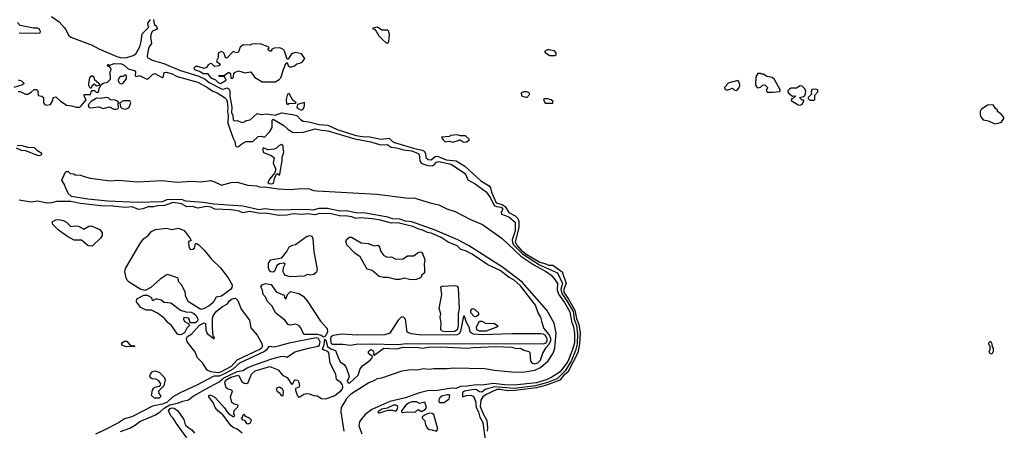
# Model space of a CAD drawing. Extents: x 2348354 to 2479840, y 460476 to 613653.
# Tile 224 of 256: x 2417770 to 2426922, y 551313 to 555126. Entities that reach past the tile are written whole.
import ezdxf

# ---------------------------------------------------------------- set-up
doc = ezdxf.new("R2010")
doc.units = 0

msp = doc.modelspace()

# ---------------------------------------------------------------- linework, layer by layer
at = {"layer": '0CON05XD'}
for points in [[(2418064, 555155), (2418136.1, 555106.1), (2418182.7, 555052.7), (2418198.4, 555035), (2418222.2, 554982.2), (2418243.8, 554963.8), (2418445, 554889.6), (2418505, 554855.4), (2418673, 554783), (2418705, 554774.7), (2418756.9, 554773.1), (2418825, 554793.3), (2418850.5, 554809.5), (2418885.3, 554875), (2418900, 554925), (2418908.1, 554995), (2418966.5, 555053.5), (2418961.6, 555095), (2418985, 555127.1)], [(2419013.6, 555126.4), (2419015.7, 555104.3), (2419022.8, 555082.8), (2419042, 555065), (2419049.2, 555045), (2419041.2, 555035), (2419005, 555020), (2418992.3, 554997.7), (2418984.2, 554965), (2418994.7, 554905.3), (2418972.9, 554875), (2418964, 554846), (2418954, 554785), (2418961, 554771), (2419001, 554751), (2419108.3, 554718.3), (2419255, 554657.1), (2419435, 554602.5), (2419495, 554573.6), (2419532.4, 554542.4), (2419645, 554483.8), (2419665, 554482.3), (2419695, 554491.9), (2419713.8, 554485), (2419724, 554465), (2419724.3, 554415), (2419743.2, 554315), (2419737.4, 554265), (2419750, 554235), (2419755, 554197.5), (2419765, 554187.5), (2419795, 554190), (2419835, 554172.5), (2419855, 554176.7), (2419875, 554190), (2419913.3, 554196.7)], [(2417765, 555002.7), (2417930.5, 554999.5), (2417960, 555005), (2417963.8, 555015), (2417955, 555036), (2417935, 555046.7), (2417897, 555047), (2417775, 555073.5), (2417749.6, 555099.6)], [(2421195, 554912.5), (2421202.5, 554925), (2421208.8, 554985), (2421200, 555015), (2421185, 555030), (2421135, 555027.5), (2421096.7, 555056.7), (2421051.7, 555048.3), (2421051.7, 555041.7), (2421068.3, 555038.3), (2421085, 555020), (2421107, 554977), (2421141.7, 554941.7), (2421175, 554912.5), (2421195, 554912.5)], [(2419635, 554534.6), (2419690, 554565), (2419675, 554600), (2419625, 554600), (2419621.7, 554608.3), (2419675, 554610), (2419715, 554640), (2419730, 554625), (2419731.7, 554581.7), (2419745, 554580), (2419757, 554593), (2419761.7, 554628.3), (2419771.7, 554638.3), (2419805, 554650), (2419865, 554632.5), (2419915, 554642.5), (2419938.3, 554618.3), (2419952.3, 554592.3), (2420025, 554550), (2420145, 554550), (2420180.7, 554569.3), (2420196.2, 554585), (2420221.2, 554665), (2420245, 554720), (2420255, 554730), (2420265, 554700), (2420278.3, 554688.3), (2420295, 554687.5), (2420325, 554697.5), (2420345, 554717.5), (2420375, 554722.5), (2420400, 554735), (2420420, 554765), (2420388.3, 554808.3), (2420335, 554822.5), (2420295, 554810), (2420265, 554760), (2420255, 554760), (2420232.5, 554835), (2420225, 554847.5), (2420205, 554860), (2420185, 554866.2), (2420135, 554862.5), (2420111.7, 554848.3), (2420110, 554835), (2420095, 554832.5), (2420080, 554845), (2420080, 554855), (2420090, 554865), (2420080, 554875), (2420015, 554900), (2419965, 554903.3), (2419925, 554897.5), (2419915, 554890), (2419848.3, 554891.7), (2419819.3, 554870.7), (2419799.3, 554820.7), (2419785, 554817.5), (2419755, 554830), (2419695, 554770), (2419682.5, 554775), (2419667.5, 554817.5), (2419645, 554830.8), (2419613.8, 554815), (2419614, 554785), (2419615.8, 554774.2), (2419600, 554745), (2419603.6, 554733.6), (2419632.5, 554715), (2419621.7, 554698.3), (2419580.7, 554690.7), (2419556.4, 554716.4), (2419545, 554720), (2419522.3, 554707.7), (2419506.4, 554683.6), (2419485, 554672.5), (2419425, 554692.5), (2419405, 554692.5), (2419387.5, 554675), (2419395, 554663.1), (2419453.1, 554643.1), (2419475, 554627.5), (2419516.7, 554626.7), (2419548, 554585), (2419588.9, 554568.9), (2419615, 554542.3), (2419635, 554534.6)], [(2422745, 554793.3), (2422757, 554803), (2422757.5, 554815), (2422743.6, 554833.6), (2422695, 554846.7), (2422675, 554846.7), (2422650, 554835), (2422650, 554825), (2422695, 554793.8), (2422745, 554793.3)], [(2417755, 554460), (2417775, 554460), (2417824, 554434), (2417845.9, 554434.1), (2417878, 554452), (2417903, 554477), (2417927, 554477), (2417937.5, 554465), (2417941.7, 554421.7), (2417977, 554417), (2417990, 554405), (2417992.5, 554355), (2418005, 554337.5), (2418017, 554333), (2418055, 554340), (2418076.7, 554375), (2418080, 554405), (2418105, 554410), (2418145, 554373.3), (2418205, 554333.8), (2418255, 554327.1), (2418295, 554314.4), (2418327.5, 554315), (2418342.5, 554325), (2418387, 554383), (2418370, 554415), (2418370, 554430), (2418428.3, 554431.7), (2418433, 554457), (2418445, 554470), (2418465, 554470), (2418481.7, 554451.7), (2418495, 554450), (2418507, 554463), (2418508.3, 554491.7), (2418520, 554505), (2418521.7, 554518.3), (2418545, 554537.5), (2418585, 554546.7), (2418612.5, 554575), (2418610, 554645), (2418618.3, 554651.7), (2418620, 554665), (2418615, 554680), (2418605, 554690), (2418595, 554690), (2418581.7, 554708.3), (2418595, 554710), (2418605, 554700), (2418645, 554720), (2418715, 554716.2), (2418740, 554705), (2418779.2, 554669.2), (2418837.5, 554655), (2418847, 554643), (2418842.5, 554605), (2418855, 554597.5), (2418885, 554606.7), (2418945, 554578), (2418965, 554576.7), (2419005, 554616.2), (2419025, 554626), (2419095, 554590), (2419105, 554590), (2419112.5, 554635), (2419135, 554637.5), (2419186, 554624), (2419235, 554599.5), (2419425.8, 554545), (2419515, 554497.7), (2419565, 554461.1), (2419605, 554447.1), (2419675, 554404.3), (2419692.5, 554385), (2419698.2, 554365), (2419705.7, 554305), (2419701.5, 554275), (2419707.7, 554235), (2419705.2, 554165), (2419750.6, 554030.6), (2419770, 553995), (2419776, 553956), (2419785, 553946.5), (2419805, 553947.9), (2419835.3, 553974.7), (2419875, 553994.6), (2419936.2, 553995), (2419987.5, 554042.5), (2420014.2, 554044.2), (2420045.3, 554034.7), (2420095, 554087.7), (2420118.1, 554125), (2420115.4, 554194.6), (2420125, 554203.6), (2420226.2, 554145), (2420265.7, 554105.7), (2420305, 554082.5), (2420345, 554077.5), (2420406.9, 554083.1), (2420515, 554111.8), (2420575, 554099.1), (2420634.6, 554095.4), (2420885, 554020.4), (2421035, 553990.9), (2421125, 553964.3), (2421185, 553965.7), (2421222.6, 553942.6), (2421273.8, 553936.2), (2421338.3, 553918.3), (2421415, 553907.5), (2421474.3, 553885), (2421483.3, 553875), (2421489.2, 553815), (2421499, 553799), (2421517.1, 553787.1), (2421565, 553770.7), (2421605, 553768.8), (2421622.7, 553777.3), (2421645, 553803.8), (2421665, 553809.4), (2421780, 553785), (2421905, 553700), (2421918.2, 553685), (2421935, 553637.5), (2422005, 553603.1), (2422105, 553527.8), (2422145, 553472.1), (2422181.6, 553401.6), (2422200.6, 553390.6), (2422244.5, 553385), (2422256.3, 553375), (2422258.8, 553365), (2422246.4, 553335), (2422249.1, 553319.1), (2422316.5, 553295), (2422374.6, 553245), (2422375, 553166.2), (2422346.9, 553083.1), (2422350.5, 553055), (2422362.8, 553032.8), (2422442.5, 552952.5), (2422601.1, 552851.1), (2422767.7, 552775), (2422816.4, 552675), (2422800.8, 552625), (2422808.2, 552585), (2422856.2, 552516.2), (2422913.2, 552415), (2422924.9, 552344.9), (2422946.8, 552285), (2422956.3, 552205), (2422951.4, 552115), (2422936.6, 552053.4), (2422897.5, 551955), (2422841.6, 551865), (2422768.4, 551795), (2422675, 551756.4), (2422565, 551726.5), (2422365, 551702.6), (2422185, 551716.1), (2422098.1, 551691.9), (2422065, 551667.3), (2422045, 551670), (2422015, 551688.6), (2421995, 551691.9), (2421905, 551676.6), (2421885, 551665.6), (2421885, 551622.5), (2421924.1, 551635.9), (2421965, 551638.6), (2421985, 551630), (2421995.2, 551615.2), (2422005.7, 551585), (2422012.5, 551525), (2422035, 551484), (2422046.5, 551435), (2422076, 551385), (2422096.8, 551225)], [(2417755, 554567.5), (2417787, 554557), (2417810, 554535), (2417795, 554520), (2417715, 554497.5)], [(2418435, 554490), (2418425, 554490), (2418413.6, 554513.6), (2418412.5, 554535), (2418422.5, 554585), (2418430.7, 554599.3), (2418445, 554606.7), (2418460, 554595), (2418463.6, 554573.6), (2418510, 554535), (2418510, 554515), (2418485, 554510), (2418463, 554527), (2418441.7, 554508.3), (2418435, 554490)], [(2418725, 554530), (2418761.7, 554578.3), (2418762.5, 554605), (2418755, 554612.5), (2418745, 554612.5), (2418731.7, 554598.3), (2418705, 554600), (2418693.3, 554586.7), (2418686.7, 554565), (2418689.3, 554549.3), (2418705, 554533.3), (2418725, 554530)], [(2424725, 554452.5), (2424775, 554453.3), (2424835, 554460), (2424840, 554465), (2424840, 554475), (2424785, 554570), (2424765, 554590), (2424715, 554600), (2424685, 554620), (2424665, 554620), (2424655, 554627.5), (2424630, 554625), (2424612.5, 554595), (2424610, 554525), (2424615, 554510), (2424635, 554492.5), (2424655, 554500), (2424675, 554517.5), (2424695, 554520), (2424720, 554495), (2424718.3, 554481.7), (2424710, 554475), (2424711.7, 554461.7), (2424725, 554452.5)], [(2424435, 554470), (2424455, 554490), (2424462.5, 554515), (2424457.5, 554545), (2424445, 554560), (2424365, 554540), (2424343.6, 554526.4), (2424340, 554515), (2424320, 554495), (2424325, 554480), (2424345, 554472.5), (2424395, 554490), (2424415, 554472.5), (2424435, 554470)], [(2425025, 554333.3), (2425045, 554342.5), (2425060, 554365), (2425058.3, 554378.3), (2425045, 554380), (2425020, 554405), (2425057, 554413), (2425070, 554425), (2425077.5, 554465), (2425066.1, 554486.1), (2425045, 554510), (2425025, 554512.5), (2424989.3, 554490.7), (2424941.2, 554488.8), (2424925, 554482.5), (2424910, 554465), (2424910, 554455), (2424920.7, 554440.7), (2424955, 554417.5), (2424975, 554420), (2424980, 554415), (2424955, 554390), (2424945, 554390), (2424940, 554375), (2425005, 554336.7), (2425025, 554333.3)], [(2425155, 554380), (2425160, 554385), (2425160, 554425), (2425190, 554455), (2425190, 554475), (2425165, 554482.5), (2425133.6, 554476.4), (2425127.5, 554455), (2425130, 554435), (2425100, 554405), (2425100, 554395), (2425115, 554380), (2425155, 554380)], [(2418665, 554294.2), (2418681.2, 554298.8), (2418689.3, 554310.7), (2418683.8, 554346.2), (2418690, 554355), (2418679.3, 554369.3), (2418658.3, 554378.3), (2418615, 554382.5), (2418597, 554397), (2418575, 554402.5), (2418523.9, 554393.9), (2418483, 554397), (2418433.6, 554366.4), (2418406.7, 554335), (2418413.3, 554315), (2418425, 554308.8), (2418505, 554315.7), (2418545, 554302.9), (2418605, 554316.7), (2418645, 554295.8), (2418665, 554294.2)], [(2420265, 554340), (2420272.5, 554347.5), (2420335, 554350), (2420340, 554355), (2420310, 554380), (2420275, 554440), (2420260, 554435), (2420247.5, 554385), (2420250, 554345), (2420265, 554340)], [(2422485, 554402.5), (2422512.5, 554435), (2422505, 554447.5), (2422485, 554457.5), (2422455, 554457.5), (2422431.7, 554448.3), (2422435, 554420), (2422485, 554402.5)], [(2422725, 554350), (2422730, 554365), (2422711.7, 554381.7), (2422675, 554392.5), (2422648.3, 554391.7), (2422640, 554385), (2422655, 554350), (2422725, 554350)], [(2418754.1, 554295.9), (2418775, 554303.3), (2418787.5, 554315), (2418802.5, 554355), (2418795, 554372.5), (2418735, 554373.3), (2418700, 554355), (2418708.3, 554318.3), (2418721.4, 554301.4), (2418754.1, 554295.9)], [(2420385, 554285.7), (2420405, 554294), (2420417.5, 554325), (2420418.3, 554358.3), (2420351.7, 554338.3), (2420346.7, 554315), (2420353.3, 554305), (2420385, 554285.7)], [(2426835, 554160), (2426865, 554163.8), (2426896.7, 554175), (2426922.5, 554215), (2426896.4, 554246.4), (2426860, 554275), (2426860, 554285), (2426840.7, 554300.7), (2426820, 554335), (2426765, 554333.3), (2426707, 554293), (2426697, 554273), (2426697, 554247), (2426703.9, 554223.9), (2426725, 554197.5), (2426775, 554187.5), (2426835, 554160)], [(2419913.3, 554196.7), (2419976.4, 554253.6), (2420015.9, 554245.9), (2420065, 554251.4), (2420145, 554240.5), (2420205, 554262.4), (2420305, 554246), (2420347.1, 554235), (2420379.8, 554199.8), (2420405, 554184.4), (2420458.9, 554178.9), (2420555, 554153.3), (2420635, 554148.2), (2420722.2, 554105), (2420895, 554050.4), (2420955, 554040), (2421025, 554037), (2421126.5, 554016.5), (2421204.8, 554024.8), (2421234.7, 553995), (2421254.9, 553984.9), (2421439.1, 553930.9), (2421510.6, 553915), (2421530.9, 553905), (2421540.8, 553885), (2421546.6, 553846.6), (2421567.3, 553827.3), (2421595, 553824.3), (2421633.3, 553856.7), (2421655, 553860), (2421735, 553824.5), (2421826.3, 553816.3), (2421908.5, 553765), (2422055, 553631.1), (2422135, 553582.2), (2422146.2, 553566.2), (2422154.8, 553525), (2422199.8, 553425), (2422255, 553408.7), (2422282.6, 553392.6), (2422316.7, 553336.7), (2422376.6, 553305), (2422401.1, 553281.1), (2422410.2, 553255), (2422409.7, 553195), (2422375.7, 553064.3), (2422388.3, 553035), (2422432.7, 552985), (2422484.8, 552944.8), (2422605, 552873.1), (2422660.5, 552860.5), (2422685, 552847.8), (2422725, 552846.7), (2422811.6, 552785), (2422850, 552675), (2422827.4, 552625), (2422827.9, 552595), (2422872.1, 552532.1), (2422929.5, 552429.5), (2422945, 552351.9), (2422965.9, 552295), (2422978.4, 552218.4), (2422973.3, 552116.7), (2422957.7, 552032.3), (2422865.7, 551854.3), (2422825, 551820.6), (2422792, 551778), (2422666.5, 551733.5), (2422575, 551706.5), (2422375, 551681.3), (2422300.1, 551680.1), (2422235, 551692.5), (2422205, 551690.7), (2422105, 551646.8), (2422075.8, 551625), (2422056.2, 551593.8), (2422051.7, 551535), (2422077, 551465), (2422111.6, 551405), (2422118.5, 551335), (2422115.2, 551305)], [(2421905, 553987.5), (2421925, 553993.3), (2421950, 554015), (2421915, 554046.7), (2421868.3, 554048.3), (2421835, 554057.5), (2421775, 554050), (2421765, 554040), (2421690, 554035), (2421705, 554010), (2421725, 553992.5), (2421765, 553997.5), (2421795, 553990), (2421847, 554003), (2421855, 554010), (2421865, 554010), (2421890.7, 553990.7), (2421905, 553987.5)], [(2417737, 553937), (2417785, 553915.6), (2417820.7, 553910.7), (2417935, 553867.5), (2417953.6, 553866.4)], [(2417953.6, 553866.4), (2417975, 553874), (2417976.7, 553885), (2417935, 553908.8), (2417907.3, 553937.3), (2417845, 553940.8), (2417785, 553956.7), (2417745, 553956)], [(2420115, 553603.3), (2420133.1, 553615), (2420138.8, 553651.2), (2420158, 553692), (2420165, 553696.7), (2420185, 553682.5), (2420188.6, 553691.4), (2420210.3, 553815), (2420211.1, 553848.9), (2420226.4, 553895), (2420217.8, 553932.2), (2420219.5, 553955), (2420205, 553967.8), (2420178.8, 553955), (2420158.3, 553931.7), (2420136.6, 553923.4), (2420075, 553916.5), (2420035, 553936.5), (2420025.6, 553925), (2420035, 553893.3), (2420106.1, 553866.1), (2420135.8, 553845), (2420125.6, 553795), (2420147.5, 553745), (2420146.4, 553723.6), (2420138.8, 553701.2), (2420095, 553649.2), (2420077.5, 553615), (2420088.6, 553605), (2420115, 553603.3)], [(2420786.7, 551305), (2420756.9, 551485), (2420760, 551525), (2420803.7, 551596.3), (2420815, 551615.6), (2420855, 551654.4), (2421015, 551755.5), (2421051.4, 551768.6), (2421095, 551794.3), (2421135, 551800), (2421325, 551865.5), (2421405, 551876.2), (2421463.9, 551876.1), (2421525, 551887.1), (2421575, 551882.2), (2421618.3, 551888.3), (2421744, 551886), (2421805, 551892.2), (2422095, 551887.1), (2422185, 551870.4), (2422345, 551857.3), (2422445, 551853.3), (2422485, 551859.5), (2422558.3, 551871.7), (2422612.3, 551897.7), (2422681.9, 551958.1), (2422730, 552030), (2422745.6, 552075), (2422755.7, 552215), (2422738.5, 552308.5), (2422668.9, 552428.9), (2422439.5, 552689.5), (2422259.2, 552829.2), (2421941.7, 553028.3), (2421843.1, 553083.1), (2421631.5, 553171.5), (2421415, 553249.4), (2421357.5, 553255), (2421302.4, 553272.4), (2421235, 553277.1), (2421191.4, 553291.4), (2420985, 553330), (2420895, 553331.5), (2420805, 553350), (2420745, 553347.1), (2420631.8, 553371.8), (2420555, 553372.1), (2420494.2, 553355.8), (2420435, 553363.8), (2420295, 553361.8), (2420155, 553358.6), (2420045, 553368.6), (2419995, 553359.5), (2419845, 553394.7), (2419575, 553414.1), (2419475, 553429.4), (2419315, 553441.1), (2419282.4, 553452.4), (2419195, 553457.8), (2419137.4, 553452.6), (2419095.2, 553434.8), (2418865, 553430), (2418589.7, 553439.7), (2418401.7, 553458.3), (2418250, 553485), (2418221.7, 553511.7), (2418218.3, 553528.3), (2418211.7, 553531.7), (2418208.3, 553548.3), (2418201.7, 553551.7), (2418198.3, 553568.3), (2418191.7, 553571.7), (2418188.3, 553588.3), (2418160, 553635), (2418191.7, 553708.3), (2418202.5, 553717.5), (2418220, 553715), (2418238.3, 553698.3), (2418274, 553696), (2418286.7, 553686.7), (2418335, 553683.3), (2418368.8, 553668.8), (2418425, 553656), (2418615, 553630.8), (2418684.4, 553635.6), (2418865, 553619.4), (2419095, 553632.9), (2419235, 553617.5), (2419365, 553626.2), (2419455, 553620), (2419545, 553631.4), (2419573.8, 553625), (2419645, 553588.6), (2419735, 553615.6), (2419791.7, 553618.3), (2419890.2, 553590.2), (2419975, 553584.2), (2420005, 553570), (2420045, 553572.9), (2420174.2, 553554.2), (2420285, 553548.5), (2420385, 553560), (2420465, 553554.2), (2420500.9, 553540.9), (2420536.4, 553536.4), (2421090, 553505), (2421385, 553468.2), (2421435, 553472.9), (2421585, 553426.8), (2421665, 553408.1), (2421740.5, 553370.5), (2421818.8, 553345), (2421961.1, 553271.1), (2422073.3, 553225), (2422254, 553095), (2422429.6, 552929.6), (2422549.6, 552849.6), (2422666.9, 552785), (2422708.9, 552755), (2422744.3, 552715), (2422769.2, 552675), (2422767.3, 552617.3), (2422778.1, 552578.1), (2422835, 552500.6), (2422885, 552413.8), (2422897.7, 552327.7), (2422919.2, 552275), (2422926.8, 552213.2), (2422925.7, 552125), (2422905.9, 552055), (2422865, 551952.9), (2422795, 551856.7), (2422717.5, 551805), (2422674, 551785), (2422575, 551754.8), (2422365, 551731.6), (2422277.5, 551735), (2422175, 551749.1), (2422065, 551731.9), (2422015, 551735.6), (2421925, 551722.3), (2421868.9, 551721.1), (2421825, 551700.6), (2421784.5, 551705.5), (2421655, 551683.1), (2421561.7, 551678.3), (2421485, 551661.1), (2421355, 551613.8), (2421209.4, 551580.6), (2421042.7, 551507.3), (2420979.8, 551460.2), (2420939.6, 551410.4), (2420928.8, 551391.2), (2420922.2, 551355), (2420951.5, 551281.5)], [(2419838, 551285), (2419792, 551325), (2419755, 551338.9), (2419736.9, 551355), (2419657.8, 551457.8), (2419615, 551491.1), (2419586.5, 551525), (2419572.2, 551565), (2419526.7, 551625), (2419527.5, 551635), (2419545, 551641.2), (2419588.3, 551618.3), (2419672.5, 551522.5), (2419695, 551486.7), (2419715, 551466.7), (2419755, 551440), (2419765, 551440), (2419770, 551455), (2419760, 551465), (2419763, 551497), (2419798.3, 551531.7), (2419800, 551545), (2419758.3, 551558.3), (2419741.7, 551571.7), (2419730, 551625), (2419747.5, 551675), (2419740, 551685), (2419701.7, 551698.3), (2419688.3, 551708.3), (2419675.7, 551755), (2419678.5, 551765), (2419694.7, 551785), (2419732.3, 551805), (2419805, 551825.4), (2419836.2, 551765), (2419855, 551752), (2419882.5, 551747.5), (2419892.5, 551757.5), (2419925, 551833.3), (2419960, 551865), (2420095, 551906.2), (2420173.3, 551875), (2420213.3, 551825), (2420255, 551803.3), (2420295, 551740), (2420310, 551745), (2420325, 551777.5), (2420335, 551782.5), (2420355, 551777.5), (2420365, 551760), (2420370, 551725), (2420365, 551712.5), (2420335, 551700), (2420332.5, 551685), (2420352.3, 551632.3), (2420362, 551622), (2420375, 551624), (2420410.2, 551649.8), (2420435.4, 551654.6), (2420461.2, 551651.2), (2420502.5, 551635), (2420535, 551633.5), (2420575, 551609.4), (2420615, 551606.4), (2420698, 551635), (2420755, 551678.2), (2420768.2, 551695), (2420773.1, 551715), (2420769.5, 551735), (2420756.2, 551756.2), (2420715.8, 551785), (2420708.9, 551835), (2420657, 551937), (2420643.7, 552033.7), (2420633.6, 552043.6), (2420583.8, 552065), (2420601.1, 552108.9), (2420605, 552160), (2420615, 552150), (2420631.3, 552091.3), (2420660.7, 552070.7), (2420706.7, 552055), (2420735, 551972.5), (2420753.3, 551945), (2420785, 551923.3), (2420806.1, 551896.1), (2420831.2, 551815), (2420827.5, 551795), (2420814, 551775), (2420823.3, 551755), (2420835, 551750), (2420917.5, 551825), (2420935, 551883.8), (2420955, 551912), (2421028.8, 551965), (2421047.5, 551985), (2421048.3, 551998.3), (2421012.5, 552025), (2421013.6, 552046.4), (2421020, 552055), (2421035, 552062.5), (2421052.5, 552055), (2421062.5, 552035), (2421060, 552015), (2421065, 552010), (2421155, 552075.2), (2421275, 552071), (2421335, 552084), (2421403.4, 552083.4), (2421455, 552084.8), (2421515, 552075.3), (2421565, 552084.2), (2421685, 552089.5), (2421935, 552074.6), (2421985, 552082.7), (2422195, 552090), (2422345, 552085.6), (2422385, 552071.9), (2422425, 552075.9), (2422455, 552057.1), (2422502.5, 552045), (2422513.3, 552035), (2422518.8, 551955), (2422535, 551936.2), (2422555, 551930.8), (2422585, 551940.5), (2422610, 551965), (2422631.7, 552028.3), (2422665, 552082.5), (2422689.9, 552110.1), (2422706.5, 552145), (2422706.8, 552165), (2422692.3, 552202.3), (2422642.1, 552262.1), (2422627.9, 552315), (2422612.7, 552365), (2422588.9, 552405), (2422563.9, 552475), (2422425.1, 552655.1), (2422366.7, 552706.7), (2422321, 552731), (2422235, 552797.2), (2422120.6, 552850.6), (2421975, 552950), (2421915, 552979.1), (2421871.2, 552991.2), (2421837.1, 553025), (2421751.4, 553061.4), (2421686.4, 553105), (2421595, 553143.9), (2421560.1, 553150.1), (2421525, 553168.4), (2421473.2, 553183.2), (2421425, 553206.6), (2421360.3, 553220.3), (2421285, 553238.6), (2421225, 553236), (2421125, 553263.1), (2421045, 553276.7), (2420935, 553286.6), (2420895, 553280.6), (2420856.8, 553296.8), (2420795, 553305.6), (2420755, 553302), (2420665, 553323), (2420557, 553327), (2420515, 553314.8), (2420445, 553323.3), (2420395, 553315.8), (2420312.6, 553322.6), (2420255, 553311.6), (2420181.9, 553308.1), (2420055, 553329.3), (2420005, 553326.1), (2419905, 553344.4), (2419845, 553333.6), (2419809, 553349), (2419735, 553361.5), (2419585, 553367.9), (2419545.3, 553385.3), (2419505, 553391.5), (2419425, 553377), (2419375, 553391.2), (2419325, 553389.3), (2419275, 553416.9), (2419195, 553427.1), (2419115, 553399.4), (2419055, 553399.1), (2419015, 553388.6), (2418962.9, 553387.1), (2418915, 553369.4), (2418875, 553364.5), (2418815, 553387.5), (2418751.8, 553381.8), (2418635, 553394.7), (2418525, 553396.2), (2418335, 553418.5), (2418245, 553437.2), (2418112.7, 553437.3), (2418065.7, 553424.3), (2418025, 553423.3), (2417935, 553439.5), (2417875, 553431.1), (2417765, 553448.8)], [(2418445, 553022.9), (2418405, 553025.3), (2418345, 553077.5), (2418275, 553078.5), (2418213.9, 553113.9), (2418130.2, 553170.2), (2418078.9, 553225), (2418071.5, 553248.5), (2418105, 553268.7), (2418135, 553270), (2418175, 553260.9), (2418205.7, 553245.7), (2418245, 553204.3), (2418285, 553212), (2418315, 553209.6), (2418365, 553181.5), (2418411.8, 553208.2), (2418435, 553211.2), (2418515, 553179.2), (2418537.1, 553147.1), (2418537.7, 553122.3), (2418521.9, 553098.1), (2418445, 553022.9)], [(2419455, 552436.2), (2419337.5, 552505), (2419313, 552553), (2419307.7, 552597.7), (2419273.6, 552663.6), (2419247.5, 552695), (2419246.7, 552715), (2419240, 552725), (2419217.5, 552735), (2419145, 552758.6), (2419130, 552755), (2419075, 552717.1), (2418990, 552640), (2418935, 552610), (2418895, 552621.2), (2418788.3, 552688.3), (2418768.8, 552708.8), (2418759.5, 552729.5), (2418746.9, 552785), (2418752.5, 552815), (2418890.9, 553049.1), (2418925, 553094.5), (2418962.4, 553117.6), (2418995, 553159.1), (2419031.8, 553178.2), (2419135, 553190), (2419185, 553176.7), (2419245, 553188.8), (2419297.2, 553167.2), (2419355.7, 553095), (2419362.5, 553075), (2419340, 553065), (2419337.5, 553055), (2419340.7, 553020.7), (2419353.6, 552993.6), (2419380, 552995), (2419395.7, 553004.3), (2419402.7, 553047.3), (2419415, 553047.8), (2419434.3, 553035), (2419484.6, 552985), (2419551.3, 552901.3), (2419635, 552823.3), (2419708.3, 552728.3), (2419745.3, 552665.3), (2419742.9, 552637.1), (2419729.8, 552620.2), (2419645, 552557.8), (2419595, 552548.6), (2419568.9, 552501.1), (2419530.5, 552469.5), (2419485, 552443.3), (2419455, 552436.2)], [(2420285, 552739), (2420241.4, 552751.4), (2420226.9, 552765), (2420219.1, 552785), (2420222, 552825), (2420236.9, 552855), (2420224.4, 552864.4), (2420185, 552858.2), (2420159.4, 552845), (2420138.2, 552791.8), (2420125, 552782.7), (2420105, 552784.5), (2420093.1, 552795), (2420082.8, 552822.8), (2420081.5, 552865), (2420105.3, 552894.7), (2420205.7, 552914.3), (2420252.9, 552975), (2420275, 553016.8), (2420305, 553033.5), (2420335, 553040), (2420435, 553112.9), (2420471.3, 553121.3), (2420485.5, 553115), (2420494.7, 553095), (2420503.5, 552973.5), (2420534.3, 552805), (2420527.6, 552782.4), (2420505, 552760.9), (2420475, 552753.2), (2420445, 552759.2), (2420415, 552744.7), (2420285, 552739)], [(2421405, 552709.4), (2421345, 552727.3), (2421305, 552713.8), (2421265, 552712), (2421195, 552732.7), (2421151.2, 552731.2), (2421111.7, 552741.7), (2421045.7, 552795.7), (2421000.7, 552810.7), (2420936.2, 552925), (2420886.7, 552956.7), (2420810, 553035), (2420800, 553065), (2420806.7, 553085), (2420835, 553106.2), (2420855, 553108), (2420945, 553053.3), (2421009.3, 553049.3), (2421065, 553027.5), (2421101.7, 553031.7), (2421114.3, 553014.3), (2421128, 552975), (2421155, 552936.2), (2421185, 552921.2), (2421225, 552924), (2421265, 552902), (2421335, 552904.3), (2421375, 552934), (2421435, 552932), (2421467.7, 552962.3), (2421495, 552970), (2421505, 552966.2), (2421518.1, 552948.1), (2421536, 552895), (2421530, 552855), (2421534.3, 552814.3), (2421534, 552776), (2421507.5, 552755), (2421502.5, 552735), (2421490, 552725), (2421455, 552713.9), (2421405, 552709.4)], [(2420595, 552177.5), (2420572.7, 552192.7), (2420542.2, 552202.2), (2420411.9, 552201.9), (2420382.9, 552265), (2420365, 552286.7), (2420335, 552297.8), (2420285, 552288.1), (2420264.4, 552294.4), (2420235, 552336), (2420150.7, 552400.7), (2420115, 552467.5), (2420071.7, 552511.7), (2420056.7, 552545), (2420033.8, 552575), (2420026, 552615), (2420012.5, 552645), (2420023.3, 552665), (2420055, 552675.6), (2420107, 552667), (2420155, 552600), (2420228.3, 552568.3), (2420230, 552545), (2420245, 552530), (2420260, 552575), (2420288.3, 552601.7), (2420365, 552582), (2420405, 552558), (2420442.9, 552515), (2420565, 552327.5), (2420628.3, 552258.3), (2420630, 552225), (2420605, 552180), (2420595, 552177.5)], [(2421725, 552227.8), (2421695.8, 552235), (2421684.2, 552245), (2421687.7, 552307.7), (2421678.9, 552365), (2421685.5, 552395), (2421669.4, 552445), (2421694.4, 552574.4), (2421683.3, 552645), (2421695, 552651.4), (2421815, 552658.4), (2421835, 552651.3), (2421847.1, 552635), (2421855.6, 552445), (2421847, 552395), (2421845.5, 552285.5), (2421835, 552245.5), (2421815, 552232), (2421725, 552227.8)], [(2419255, 552200), (2419237, 552207), (2419182.5, 552285), (2419150.3, 552310.3), (2419118.3, 552348.3), (2419057.3, 552397.3), (2418995, 552428.8), (2418945, 552430), (2418896.7, 552455), (2418855, 552507.5), (2418857.5, 552535), (2418923, 552567), (2418955, 552567.5), (2418995, 552547.5), (2418998.3, 552528.3), (2419008.3, 552518.3), (2419035, 552533.3), (2419046.4, 552533.6), (2419083.9, 552523.9), (2419114, 552504), (2419175.7, 552495.7), (2419265, 552430), (2419313.9, 552413.9), (2419365, 552410.6), (2419388.3, 552398.3), (2419408.7, 552378.7), (2419426, 552345), (2419424.1, 552325.9), (2419405, 552312.5), (2419360, 552310), (2419353, 552313), (2419346.2, 552345), (2419337.5, 552355), (2419295, 552360), (2419292.5, 552345), (2419302.5, 552325), (2419340, 552305), (2419347, 552287), (2419325, 552262.5), (2419301.3, 552218.7), (2419275, 552202), (2419255, 552200)], [(2419615, 551847.5), (2419545.8, 551855.8), (2419512.3, 551872.3), (2419469.3, 551939.3), (2419422.5, 551985), (2419398.8, 552045), (2419328, 552135), (2419320, 552165), (2419330, 552185), (2419370, 552210), (2419441.1, 552288.9), (2419485, 552310), (2419496, 552305), (2419499.2, 552245), (2419511.3, 552211.3), (2419577.5, 552162.5), (2419580, 552175), (2419568.3, 552188.3), (2419562, 552265), (2419562, 552355), (2419569.2, 552375), (2419599.6, 552420.4), (2419655, 552462.9), (2419703, 552487), (2419721.4, 552515), (2419744.7, 552535.3), (2419775, 552539.6), (2419798, 552518), (2419828.9, 552438.9), (2419906.4, 552336.4), (2419917.8, 552265), (2419977.7, 552197.7), (2420016.4, 552125), (2420026.6, 552093.4), (2420017.8, 552075), (2420005, 552065.5), (2419786.9, 551963.1), (2419736.2, 551905), (2419635, 551852.4), (2419615, 551847.5)], [(2420845, 552104.2), (2420898.2, 552111.8), (2421035, 552116.6), (2421285, 552109.2), (2421365, 552119.4), (2422635, 552116), (2422665, 552126.5), (2422675, 552157.5), (2422655, 552197.1), (2422635, 552207.2), (2422611.1, 552208.9), (2422345, 552209.1), (2422075, 552200.9), (2421986.6, 552206.6), (2421958.5, 552225), (2421952.2, 552265), (2421923.2, 552313.2), (2421905, 552372.5), (2421895, 552372.5), (2421868.4, 552235), (2421856.9, 552213.1), (2421835, 552200.2), (2421505, 552197.6), (2421408.2, 552208.2), (2421371.2, 552225), (2421356.2, 552345), (2421335, 552367.5), (2421315, 552363.3), (2421289.2, 552335), (2421211.9, 552215), (2421165, 552201.2), (2420908.1, 552198.1), (2420765, 552205.2), (2420685, 552194.2), (2420665.8, 552185), (2420658.7, 552165), (2420662.1, 552125), (2420675, 552112.1), (2420775, 552112), (2420845, 552104.2)], [(2422005, 552366.7), (2421995, 552371.2), (2421962.9, 552405), (2421963.8, 552425), (2421975, 552440.8), (2421985, 552444.2), (2421998.2, 552438.2), (2422033.6, 552403.6), (2422033.6, 552386.4), (2422015, 552371.2), (2422005, 552366.7)], [(2422045, 552233.7), (2422017.9, 552245), (2422015.4, 552275), (2422045, 552326.2), (2422065, 552328), (2422105.6, 552305.6), (2422176.9, 552306.9), (2422210, 552285), (2422210, 552275), (2422105, 552234.4), (2422045, 552233.7)], [(2418708.1, 551301.9), (2418795, 551334.2), (2418845, 551362.6), (2418885.2, 551394.8), (2419025.2, 551454.8), (2419076, 551484), (2419112.3, 551517.7), (2419165, 551551), (2419235.8, 551564.2), (2419285, 551583.8), (2419340, 551595), (2419381.4, 551628.6), (2419496.5, 551696.5), (2419625, 551762.1), (2419668.7, 551801.3), (2419789.9, 551860.1), (2419845, 551869.8), (2419885, 551893.3), (2419971.5, 551928.5), (2420113, 551977), (2420195, 551999.8), (2420225, 552001.2), (2420256.4, 551993.6), (2420328.7, 552041.3), (2420453.8, 552076.2), (2420545, 552092.9), (2420557.2, 552105), (2420563.7, 552135), (2420548.8, 552165), (2420525, 552173.3), (2420275, 552122.7), (2420172.9, 552092.9), (2420135, 552086.1), (2420085, 552092.5), (2420062.1, 552057.9), (2420045.4, 552044.6), (2419811.8, 551935), (2419750.3, 551879.7), (2419678.5, 551841.5), (2419623, 551817), (2419573.6, 551815), (2419410.3, 551729.7), (2419266.5, 551665), (2419194.7, 551625), (2419137.4, 551572.6), (2419093.9, 551556.1), (2419005, 551536.5), (2418811.8, 551438.2), (2418745, 551420.4), (2418687.7, 551382.3), (2418555.2, 551314.8), (2418475, 551277.7)], [(2418765, 552087.5), (2418743.6, 552093.6), (2418720, 552105), (2418720, 552125), (2418745, 552140), (2418765, 552140), (2418789.3, 552109.3), (2418805, 552100), (2418835, 552097.5), (2418840, 552095), (2418835, 552090), (2418765, 552087.5)], [(2426805, 552020), (2426791.7, 552021.7), (2426782.5, 552045), (2426790, 552065), (2426790, 552095), (2426783, 552103), (2426780, 552125), (2426795, 552140), (2426806.4, 552116.4), (2426808.3, 552088.3), (2426820, 552075), (2426820, 552045), (2426805, 552020)], [(2419065, 551612.5), (2419022.7, 551612.7), (2418996.4, 551636.4), (2419004.2, 551685), (2419015, 551702.5), (2419025, 551712.5), (2419067, 551723), (2419078.3, 551731.7), (2419082.5, 551745), (2419063.6, 551773.6), (2419035, 551788.8), (2419000.7, 551790.7), (2418985, 551800), (2418980, 551815), (2418986.7, 551835), (2419005, 551860), (2419025, 551866.2), (2419065, 551852.5), (2419112.5, 551805), (2419123.3, 551785), (2419110, 551725), (2419060, 551675), (2419063.9, 551653.9), (2419080, 551635), (2419080, 551625), (2419065, 551612.5)], [(2420215, 551632.5), (2420220, 551635), (2420222.5, 551675), (2420212.5, 551695), (2420185, 551712.5), (2420161.7, 551708.3), (2420153.3, 551695), (2420162.5, 551675), (2420188.8, 551658.8), (2420200, 551635), (2420215, 551632.5)], [(2421675, 551571.2), (2421715, 551571.4), (2421763.2, 551606.8), (2421768, 551635), (2421762.5, 551642.5), (2421745, 551643.5), (2421695, 551629.6), (2421674, 551616), (2421665.7, 551595), (2421666.2, 551576.2), (2421675, 551571.2)], [(2421115, 551474.7), (2421195, 551499.1), (2421235, 551500.6), (2421265, 551491.4), (2421280.9, 551509.1), (2421283.5, 551535), (2421266.4, 551546.4), (2421245, 551546.1), (2421185, 551519.1), (2421135, 551509), (2421099.4, 551485), (2421105.6, 551475.6), (2421115, 551474.7)], [(2421329.7, 551479.7), (2421365.4, 551485.4), (2421445, 551480), (2421473.6, 551506.4), (2421505, 551488), (2421541.2, 551508.8), (2421550, 551525), (2421535, 551573.8), (2421485, 551561.2), (2421457, 551577), (2421415, 551578.4), (2421383.1, 551565), (2421358.5, 551545), (2421319.4, 551495), (2421317.5, 551485), (2421329.7, 551479.7)], [(2419325, 551242), (2419226.2, 551375), (2419196.4, 551426.4), (2419175, 551446.2), (2419153.8, 551495), (2419169.4, 551515), (2419185, 551523.3), (2419205, 551518.6), (2419241.2, 551495), (2419294.2, 551414.2), (2419304, 551375), (2419315, 551356.7), (2419345, 551333.8), (2419368.8, 551318.8), (2419395.8, 551285.8)], [(2419895, 551372.5), (2419915, 551383.3), (2419926, 551406), (2419905, 551426.7), (2419871.7, 551441.7), (2419855, 551460), (2419841.7, 551448.3), (2419838.3, 551431.7), (2419830, 551425), (2419841.7, 551411.7), (2419858.3, 551408.3), (2419877, 551377), (2419895, 551372.5)], [(2421645, 551303.8), (2421656, 551325), (2421618.8, 551458.8), (2421605, 551468.8), (2421576.4, 551473.6), (2421532.5, 551455), (2421512.5, 551435), (2421510, 551425), (2421535, 551400), (2421542.5, 551365), (2421556.4, 551336.4), (2421575, 551320), (2421605, 551318), (2421645, 551303.8)]]:
    msp.add_lwpolyline(points, dxfattribs=at)

doc.saveas('drawing.dxf')
